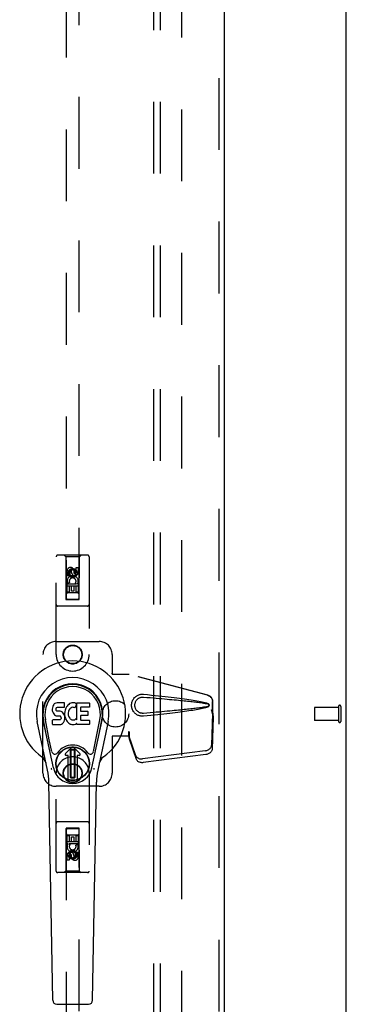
# Model space of a CAD drawing. Header units: inches. Extents: x 0 to 248, y 0 to 160.
# Tile 62 of 73: x 118.64 to 124.83, y 76.33 to 95.01. Entities that reach past the tile are written whole.
import ezdxf

# ---------------------------------------------------------------- set-up
doc = ezdxf.new("R2010")
doc.units = ezdxf.units.IN
doc.header["$LTSCALE"] = 13.627625
doc.header["$MEASUREMENT"] = 0
doc.linetypes.add('HIDDEN', pattern=[0.2, 0.1, -0.1])
doc.layers.get('0').update_dxf_attribs({"linetype": 'CONTINUOUS'})
for name, color, linetype in [('DEFAULT_2', 8, 'HIDDEN'), ('RIGHTHAND_DOOR_ASSEMBLY', 7, 'CONTINUOUS'), ('SUBPANEL', 7, 'CONTINUOUS')]:
    doc.layers.add(name, color=color, linetype=linetype)

msp = doc.modelspace()

# ---------------------------------------------------------------- linework, layer by layer
at = {"color": 3, "linetype": 'Continuous'}
msp.add_line((124.831, 47.943), (124.831, 115.735), dxfattribs=at)
at = {"layer": 'DEFAULT_2', "color": 8, "linetype": 'HIDDEN'}
for p, q in [((121.706, 112.391), (121.706, 51.287)), ((124.227, 81.953), (124.227, 81.725)), ((124.684, 81.963), (124.237, 81.963)), ((124.684, 81.981), (124.684, 81.697)), ((124.727, 81.981), (124.727, 81.697)), ((124.684, 81.715), (124.237, 81.715))]:
    msp.add_line(p, q, dxfattribs=at)
for centre, radius, start, end in [((124.237, 81.953), 0.01, 90, 180), ((124.706, 81.981), 0.0215, 0, 180), ((124.237, 81.725), 0.01, 180, 270), ((124.706, 81.697), 0.0215, 180, 360)]:
    msp.add_arc(centre, radius, start, end, dxfattribs=at)
at = {"layer": 'RIGHTHAND_DOOR_ASSEMBLY', "color": 8, "linetype": 'HIDDEN'}
for p, q in [((122.415, 112.985), (122.415, 50.693)), ((119.519, 112.011), (119.519, 84.009)), ((119.769, 84.009), (119.769, 112.011)), ((119.926, 84.851), (119.361, 84.851)), ((119.514, 84.821), (119.484, 84.851)), ((119.774, 84.821), (119.804, 84.851)), ((119.331, 82.964), (119.331, 84.821)), ((119.774, 84.821), (119.514, 84.821)), ((119.514, 84.821), (119.517, 84.011)), ((119.77, 84.011), (119.774, 84.821)), ((119.956, 84.821), (119.956, 82.964)), ((119.537, 84.462), (119.537, 84.554)), ((119.58, 84.554), (119.58, 84.462)), ((119.644, 84.583), (119.581, 84.547)), ((119.581, 84.547), (119.591, 84.541)), ((119.581, 84.547), (119.581, 84.475)), ((119.581, 84.475), (119.591, 84.481)), ((119.581, 84.475), (119.644, 84.439)), ((119.644, 84.572), (119.591, 84.541)), ((119.591, 84.541), (119.591, 84.481)), ((119.591, 84.481), (119.644, 84.45)), ((119.623, 84.525), (119.623, 84.554)), ((119.706, 84.547), (119.644, 84.583)), ((119.644, 84.583), (119.644, 84.572)), ((119.696, 84.541), (119.644, 84.572)), ((119.644, 84.45), (119.696, 84.481)), ((119.644, 84.439), (119.706, 84.475)), ((119.664, 84.568), (119.664, 84.521)), ((119.706, 84.547), (119.696, 84.541)), ((119.696, 84.481), (119.696, 84.541)), ((119.706, 84.475), (119.696, 84.481)), ((119.706, 84.475), (119.706, 84.547)), ((119.708, 84.618), (119.75, 84.618)), ((119.708, 84.525), (119.708, 84.618)), ((119.75, 84.618), (119.75, 84.525)), ((119.58, 84.462), (119.537, 84.462)), ((119.537, 84.305), (119.715, 84.305)), ((119.537, 84.149), (119.537, 84.305)), ((119.585, 84.33), (119.546, 84.313)), ((119.644, 84.439), (119.644, 84.45)), ((119.715, 84.305), (119.696, 84.318)), ((119.74, 84.309), (119.738, 84.305)), ((119.738, 84.305), (119.75, 84.305)), ((119.75, 84.305), (119.75, 84.149)), ((119.771, 84.261), (119.516, 84.261)), ((119.58, 84.149), (119.537, 84.149)), ((119.729, 84.136), (119.559, 84.136)), ((119.622, 84.263), (119.58, 84.263)), ((119.58, 84.263), (119.58, 84.149)), ((119.622, 84.17), (119.622, 84.263)), ((119.664, 84.17), (119.622, 84.17)), ((119.708, 84.263), (119.664, 84.263)), ((119.664, 84.263), (119.664, 84.17)), ((119.708, 84.149), (119.708, 84.263)), ((119.75, 84.149), (119.708, 84.149)), ((119.517, 84.011), (119.77, 84.011)), ((119.519, 84.013), (119.769, 84.013)), ((119.519, 84.009), (119.769, 84.009)), ((119.926, 83.886), (119.361, 83.886)), ((119.331, 83.214), (120.144, 83.214)), ((119.081, 80.714), (119.081, 82.964)), ((120.394, 82.964), (120.394, 82.611)), ((120.391, 82.594), (120.394, 82.611)), ((120.398, 82.594), (120.394, 82.611)), ((120.391, 82.594), (120.712, 82.594)), ((122.201, 82.191), (120.704, 82.594)), ((122.209, 82.191), (120.712, 82.594)), ((122.294, 81.841), (122.294, 82.071)), ((122.302, 81.841), (122.302, 82.071)), ((122.272, 81.923), (122.294, 81.841)), ((122.293, 81.852), (122.274, 81.237)), ((122.28, 81.923), (122.302, 81.841)), ((122.293, 81.852), (122.307, 81.781)), ((122.295, 81.868), (122.304, 81.812)), ((122.307, 81.781), (122.288, 81.166)), ((122.302, 81.841), (122.294, 81.841)), ((122.304, 81.812), (122.305, 81.801)), ((122.305, 81.801), (122.306, 81.791)), ((122.306, 81.791), (122.307, 81.781)), ((120.712, 81.501), (120.704, 81.501)), ((120.704, 81.501), (120.704, 81.414)), ((120.712, 81.501), (120.712, 81.414)), ((120.712, 81.414), (120.391, 81.414)), ((120.391, 81.414), (120.394, 81.397)), ((120.398, 81.414), (120.394, 81.397)), ((120.394, 81.397), (120.394, 80.714)), ((120.842, 81.043), (120.71, 81.427)), ((120.724, 81.356), (120.71, 81.427)), ((120.715, 81.422), (120.724, 81.356)), ((120.856, 80.972), (120.724, 81.356)), ((122.157, 81.138), (120.969, 80.986)), ((122.17, 81.067), (120.983, 80.915)), ((119.331, 78.856), (119.331, 80.714)), ((119.956, 80.714), (119.956, 78.856)), ((120.144, 80.464), (119.331, 80.464)), ((119.926, 79.791), (119.361, 79.791)), ((119.517, 79.666), (119.514, 78.856)), ((119.517, 79.666), (119.77, 79.666)), ((119.769, 79.668), (119.519, 79.668)), ((119.519, 79.668), (119.519, 51.666)), ((119.769, 79.665), (119.519, 79.665)), ((119.769, 51.666), (119.769, 79.668)), ((119.774, 78.856), (119.77, 79.666)), ((119.537, 79.528), (119.58, 79.528)), ((119.537, 79.372), (119.537, 79.528)), ((119.559, 79.541), (119.729, 79.541)), ((119.58, 79.528), (119.58, 79.415)), ((119.623, 79.507), (119.666, 79.507)), ((119.623, 79.415), (119.623, 79.507)), ((119.666, 79.507), (119.666, 79.415)), ((119.708, 79.528), (119.75, 79.528)), ((119.708, 79.415), (119.708, 79.528)), ((119.75, 79.528), (119.75, 79.372)), ((119.516, 79.416), (119.771, 79.416)), ((119.549, 79.372), (119.537, 79.372)), ((119.548, 79.369), (119.549, 79.372)), ((119.75, 79.372), (119.573, 79.372)), ((119.573, 79.372), (119.591, 79.359)), ((119.58, 79.415), (119.623, 79.415)), ((119.644, 79.239), (119.581, 79.203)), ((119.706, 79.203), (119.644, 79.239)), ((119.644, 79.239), (119.644, 79.227)), ((119.666, 79.415), (119.708, 79.415)), ((119.702, 79.348), (119.741, 79.365)), ((119.537, 79.06), (119.537, 79.152)), ((119.58, 79.06), (119.537, 79.06)), ((119.58, 79.152), (119.58, 79.06)), ((119.581, 79.203), (119.591, 79.197)), ((119.581, 79.203), (119.581, 79.13)), ((119.581, 79.13), (119.591, 79.136)), ((119.581, 79.13), (119.644, 79.094)), ((119.644, 79.227), (119.591, 79.197)), ((119.591, 79.197), (119.591, 79.136)), ((119.591, 79.136), (119.644, 79.106)), ((119.623, 79.11), (119.623, 79.156)), ((119.696, 79.197), (119.644, 79.227)), ((119.644, 79.106), (119.696, 79.136)), ((119.644, 79.094), (119.706, 79.13)), ((119.644, 79.094), (119.644, 79.106)), ((119.664, 79.152), (119.664, 79.124)), ((119.706, 79.203), (119.696, 79.197)), ((119.696, 79.136), (119.696, 79.197)), ((119.706, 79.13), (119.696, 79.136)), ((119.706, 79.13), (119.706, 79.203)), ((119.708, 79.216), (119.75, 79.216)), ((119.708, 79.124), (119.708, 79.216)), ((119.75, 79.216), (119.75, 79.124)), ((119.926, 78.826), (119.361, 78.826)), ((119.514, 78.856), (119.484, 78.826)), ((119.774, 78.856), (119.514, 78.856)), ((119.774, 78.856), (119.804, 78.826))]:
    msp.add_line(p, q, dxfattribs=at)
at = {"layer": 'RIGHTHAND_DOOR_ASSEMBLY', "color": 3, "linetype": 'Continuous'}
msp.add_line((122.519, 112.985), (122.519, 50.693), dxfattribs=at)
at = {"layer": 'RIGHTHAND_DOOR_ASSEMBLY', "color": 7, "linetype": 'Continuous'}
for p, q in [((119.327, 82.043), (119.306, 82.033)), ((119.351, 82.05), (119.327, 82.043)), ((119.49, 82.05), (119.351, 82.05)), ((119.492, 82.007), (119.49, 82.05)), ((119.607, 82.042), (119.586, 82.033)), ((119.628, 82.047), (119.607, 82.042)), ((119.65, 82.049), (119.628, 82.047)), ((119.673, 82.048), (119.65, 82.049)), ((119.684, 82.047), (119.673, 82.048)), ((119.695, 82.043), (119.684, 82.047)), ((119.713, 82.031), (119.695, 82.043)), ((119.724, 82.048), (119.96, 82.048)), ((119.724, 81.723), (119.724, 82.048)), ((119.965, 82.044), (119.965, 81.969)), ((119.259, 81.953), (119.258, 81.929)), ((119.258, 81.929), (119.258, 81.905)), ((119.258, 81.905), (119.262, 81.882)), ((119.265, 81.976), (119.259, 81.953)), ((119.262, 81.882), (119.271, 81.86)), ((119.274, 81.999), (119.265, 81.976)), ((119.271, 81.86), (119.284, 81.84)), ((119.288, 82.019), (119.274, 81.999)), ((119.296, 82.027), (119.288, 82.019)), ((119.306, 82.033), (119.296, 82.027)), ((119.329, 81.933), (119.331, 81.948)), ((119.329, 81.918), (119.329, 81.933)), ((119.329, 81.91), (119.329, 81.918)), ((119.332, 81.903), (119.329, 81.91)), ((119.331, 81.948), (119.335, 81.954)), ((119.336, 81.897), (119.332, 81.903)), ((119.335, 81.954), (119.34, 81.959)), ((119.342, 81.893), (119.336, 81.897)), ((119.34, 81.959), (119.355, 81.964)), ((119.357, 81.889), (119.342, 81.893)), ((119.355, 81.964), (119.37, 81.965)), ((119.381, 81.889), (119.357, 81.889)), ((119.37, 81.965), (119.482, 81.965)), ((119.405, 81.888), (119.381, 81.889)), ((119.428, 81.883), (119.405, 81.888)), ((119.439, 81.878), (119.428, 81.883)), ((119.449, 81.871), (119.439, 81.878)), ((119.466, 81.854), (119.449, 81.871)), ((119.479, 81.834), (119.466, 81.854)), ((119.482, 81.965), (119.488, 81.965)), ((119.488, 81.965), (119.49, 81.971)), ((119.49, 81.971), (119.491, 81.984)), ((119.494, 81.886), (119.49, 81.842)), ((119.491, 81.984), (119.492, 82.007)), ((119.499, 81.908), (119.494, 81.886)), ((119.505, 81.93), (119.499, 81.908)), ((119.513, 81.95), (119.505, 81.93)), ((119.524, 81.97), (119.513, 81.95)), ((119.537, 81.988), (119.524, 81.97)), ((119.552, 82.005), (119.537, 81.988)), ((119.568, 82.02), (119.552, 82.005)), ((119.56, 81.857), (119.559, 81.831)), ((119.563, 81.884), (119.56, 81.857)), ((119.567, 81.897), (119.563, 81.884)), ((119.573, 81.909), (119.567, 81.897)), ((119.586, 82.033), (119.568, 82.02)), ((119.587, 81.932), (119.573, 81.909)), ((119.595, 81.942), (119.587, 81.932)), ((119.606, 81.95), (119.595, 81.942)), ((119.631, 81.96), (119.606, 81.95)), ((119.644, 81.964), (119.631, 81.96)), ((119.657, 81.963), (119.644, 81.964)), ((119.67, 81.96), (119.657, 81.963)), ((119.683, 81.955), (119.67, 81.96)), ((119.715, 82.026), (119.689, 81.958)), ((119.794, 81.96), (119.794, 81.893)), ((119.96, 81.965), (119.798, 81.965)), ((119.798, 81.888), (119.929, 81.888)), ((119.934, 81.884), (119.934, 81.811)), ((119.167, 80.769), (118.97, 81.695)), ((119.278, 80.816), (119.085, 81.72)), ((119.134, 81.493), (119.089, 81.721)), ((119.201, 81.347), (119.127, 81.728)), ((119.26, 81.644), (119.26, 81.718)), ((119.324, 81.723), (119.265, 81.723)), ((119.284, 81.84), (119.3, 81.822)), ((119.3, 81.822), (119.32, 81.809)), ((119.32, 81.809), (119.331, 81.805)), ((119.385, 81.724), (119.324, 81.723)), ((119.331, 81.805), (119.343, 81.803)), ((119.343, 81.803), (119.39, 81.802)), ((119.4, 81.725), (119.385, 81.724)), ((119.39, 81.802), (119.398, 81.802)), ((119.398, 81.802), (119.405, 81.799)), ((119.406, 81.728), (119.4, 81.725)), ((119.405, 81.799), (119.411, 81.795)), ((119.412, 81.734), (119.406, 81.728)), ((119.411, 81.795), (119.416, 81.789)), ((119.421, 81.746), (119.412, 81.734)), ((119.416, 81.789), (119.422, 81.775)), ((119.424, 81.753), (119.421, 81.746)), ((119.422, 81.775), (119.425, 81.76)), ((119.425, 81.76), (119.424, 81.753)), ((119.452, 81.658), (119.469, 81.675)), ((119.469, 81.675), (119.476, 81.685)), ((119.476, 81.685), (119.481, 81.696)), ((119.489, 81.812), (119.479, 81.834)), ((119.481, 81.696), (119.49, 81.718)), ((119.495, 81.789), (119.489, 81.812)), ((119.49, 81.842), (119.491, 81.82)), ((119.49, 81.718), (119.496, 81.741)), ((119.491, 81.82), (119.494, 81.798)), ((119.494, 81.798), (119.498, 81.776)), ((119.498, 81.765), (119.495, 81.789)), ((119.496, 81.741), (119.498, 81.765)), ((119.498, 81.776), (119.505, 81.755)), ((119.505, 81.755), (119.527, 81.715)), ((119.527, 81.715), (119.539, 81.697)), ((119.539, 81.697), (119.554, 81.68)), ((119.554, 81.68), (119.571, 81.665)), ((119.559, 81.831), (119.561, 81.817)), ((119.561, 81.817), (119.564, 81.805)), ((119.564, 81.805), (119.574, 81.78)), ((119.571, 81.665), (119.588, 81.651)), ((119.574, 81.78), (119.587, 81.757)), ((119.587, 81.757), (119.596, 81.747)), ((119.596, 81.747), (119.606, 81.738)), ((119.606, 81.738), (119.617, 81.73)), ((119.617, 81.73), (119.63, 81.725)), ((119.63, 81.725), (119.643, 81.723)), ((119.643, 81.723), (119.656, 81.723)), ((119.656, 81.723), (119.669, 81.725)), ((119.669, 81.725), (119.682, 81.729)), ((119.682, 81.729), (119.694, 81.734)), ((119.694, 81.734), (119.705, 81.742)), ((119.712, 81.74), (119.724, 81.723)), ((119.795, 81.802), (119.795, 81.724)), ((119.929, 81.806), (119.799, 81.806)), ((119.799, 81.72), (119.961, 81.72)), ((119.965, 81.715), (119.965, 81.643)), ((120.01, 80.816), (120.202, 81.72)), ((120.086, 81.347), (120.161, 81.728)), ((120.318, 81.695), (120.12, 80.769)), ((120.154, 81.493), (120.198, 81.721)), ((119.265, 81.639), (119.409, 81.639)), ((119.409, 81.639), (119.421, 81.64)), ((119.421, 81.64), (119.432, 81.644)), ((119.432, 81.644), (119.452, 81.658)), ((119.588, 81.651), (119.598, 81.646)), ((119.598, 81.646), (119.609, 81.643)), ((119.609, 81.643), (119.63, 81.637)), ((119.63, 81.637), (119.652, 81.635)), ((119.652, 81.635), (119.674, 81.638)), ((119.674, 81.638), (119.696, 81.644)), ((119.696, 81.644), (119.715, 81.656)), ((119.725, 81.656), (119.715, 81.656)), ((119.715, 81.656), (119.715, 81.656)), ((119.725, 81.643), (119.725, 81.656)), ((119.961, 81.639), (119.73, 81.639)), ((119.249, 81.122), (119.201, 81.347)), ((120.038, 81.122), (120.086, 81.347)), ((119.506, 81.085), (119.616, 81.196)), ((119.616, 81.196), (119.506, 81.085)), ((119.6, 81.158), (119.614, 81.172)), ((119.614, 81.144), (119.6, 81.158)), ((119.6, 80.631), (119.6, 81.158)), ((119.614, 81.172), (119.673, 81.172)), ((119.614, 81.172), (119.628, 81.158)), ((119.628, 81.158), (119.614, 81.144)), ((119.614, 80.644), (119.614, 81.144)), ((119.628, 81.158), (119.659, 81.158)), ((119.659, 81.158), (119.673, 81.172)), ((119.673, 81.144), (119.659, 81.158)), ((119.782, 81.085), (119.672, 81.196)), ((119.672, 81.196), (119.782, 81.085)), ((119.673, 81.172), (119.687, 81.158)), ((119.687, 81.158), (119.673, 81.144)), ((119.673, 81.144), (119.673, 80.644)), ((119.687, 81.158), (119.687, 80.631)), ((119.561, 81.052), (119.519, 81.052)), ((119.561, 81.052), (119.519, 81.052)), ((119.561, 81.052), (119.561, 81.052)), ((119.561, 80.592), (119.561, 81.052)), ((119.561, 80.593), (119.561, 81.052)), ((119.768, 81.052), (119.726, 81.052)), ((119.768, 81.052), (119.726, 81.052)), ((119.726, 81.052), (119.726, 81.052)), ((119.726, 81.052), (119.726, 80.593)), ((119.726, 81.052), (119.726, 80.592)), ((119.265, 76.404), (119.193, 80.544)), ((119.6, 80.631), (119.614, 80.644)), ((119.614, 80.617), (119.6, 80.631)), ((119.614, 80.644), (119.628, 80.63)), ((119.628, 80.63), (119.614, 80.617)), ((119.673, 80.617), (119.614, 80.617)), ((119.659, 80.63), (119.628, 80.63)), ((119.659, 80.63), (119.673, 80.644)), ((119.673, 80.617), (119.659, 80.63)), ((119.673, 80.644), (119.687, 80.631)), ((119.687, 80.631), (119.673, 80.617)), ((120.022, 76.404), (120.095, 80.544)), ((119.344, 76.327), (119.944, 76.327))]:
    msp.add_line(p, q, dxfattribs=at)
at = {"layer": 'RIGHTHAND_DOOR_ASSEMBLY', "color": 8, "linetype": 'HIDDEN'}
for points in [[(120.988, 81.796), (120.975, 81.795), (120.962, 81.795), (120.949, 81.796), (120.936, 81.797), (120.923, 81.8), (120.911, 81.803), (120.899, 81.807), (120.887, 81.811), (120.875, 81.817), (120.863, 81.823), (120.852, 81.83), (120.841, 81.839), (120.829, 81.848), (120.818, 81.859), (120.807, 81.872), (120.797, 81.886), (120.787, 81.901), (120.779, 81.918), (120.773, 81.934), (120.768, 81.951), (120.764, 81.968), (120.762, 81.986), (120.761, 82.003), (120.762, 82.02), (120.764, 82.037), (120.767, 82.055), (120.772, 82.072), (120.779, 82.088), (120.787, 82.104), (120.796, 82.12), (120.806, 82.134), (120.817, 82.147), (120.828, 82.158), (120.84, 82.168), (120.851, 82.176), (120.863, 82.184), (120.874, 82.19), (120.886, 82.196), (120.898, 82.201), (120.91, 82.205), (120.923, 82.208), (120.936, 82.21), (120.949, 82.212)], [(120.988, 81.849), (120.978, 81.849), (120.969, 81.849), (120.96, 81.85), (120.95, 81.851), (120.941, 81.853), (120.932, 81.855), (120.923, 81.858), (120.914, 81.862), (120.906, 81.866), (120.898, 81.87), (120.889, 81.876), (120.881, 81.882), (120.873, 81.889), (120.865, 81.897), (120.857, 81.906), (120.85, 81.916), (120.843, 81.927), (120.837, 81.938), (120.833, 81.949), (120.829, 81.96), (120.827, 81.971), (120.825, 81.982), (120.824, 81.993), (120.823, 82.003), (120.824, 82.013), (120.825, 82.024), (120.826, 82.034), (120.829, 82.045), (120.832, 82.056), (120.837, 82.068), (120.842, 82.079), (120.849, 82.09), (120.856, 82.1), (120.864, 82.11), (120.872, 82.118), (120.88, 82.125), (120.888, 82.131), (120.897, 82.137), (120.905, 82.141), (120.914, 82.146), (120.922, 82.149), (120.931, 82.152), (120.941, 82.155), (120.95, 82.157), (120.959, 82.158), (120.969, 82.159), (120.978, 82.159), (120.988, 82.158)], [(120.949, 82.212), (120.962, 82.213), (120.975, 82.213), (120.988, 82.212)], [(120.988, 82.212), (121.063, 82.204), (121.136, 82.197), (121.206, 82.19), (121.272, 82.183), (121.337, 82.176), (121.398, 82.169), (121.457, 82.162), (121.514, 82.156), (121.568, 82.149), (121.62, 82.143), (121.67, 82.137), (121.718, 82.131), (121.763, 82.125), (121.807, 82.119), (121.849, 82.113), (121.89, 82.107), (121.928, 82.101), (121.965, 82.095), (122, 82.088), (122.034, 82.082), (122.067, 82.076), (122.097, 82.069), (122.127, 82.063), (122.155, 82.055), (122.181, 82.047), (122.206, 82.039)], [(120.988, 82.158), (121.051, 82.153), (121.112, 82.148), (121.171, 82.143), (121.228, 82.138), (121.283, 82.133), (121.336, 82.128), (121.387, 82.124), (121.435, 82.12), (121.482, 82.115), (121.527, 82.111), (121.57, 82.107), (121.612, 82.103), (121.651, 82.099), (121.689, 82.096), (121.725, 82.092), (121.759, 82.089), (121.792, 82.085), (121.823, 82.082), (121.853, 82.079), (121.882, 82.076), (121.911, 82.073), (121.938, 82.069), (121.965, 82.066), (121.992, 82.063), (122.019, 82.059), (122.046, 82.056), (122.073, 82.052), (122.1, 82.048), (122.126, 82.044), (122.153, 82.039), (122.18, 82.034), (122.206, 82.028)], [(122.201, 82.191), (122.214, 82.187), (122.227, 82.182), (122.238, 82.175), (122.249, 82.166), (122.259, 82.157), (122.268, 82.147), (122.276, 82.136), (122.282, 82.124), (122.287, 82.111), (122.291, 82.098), (122.293, 82.084), (122.294, 82.071)], [(122.206, 82.039), (122.212, 82.036), (122.217, 82.032), (122.222, 82.027), (122.225, 82.022), (122.228, 82.016), (122.23, 82.01), (122.23, 82.004), (122.23, 81.998), (122.228, 81.992), (122.226, 81.986), (122.222, 81.981), (122.217, 81.976), (122.212, 81.972), (122.206, 81.969)], [(122.302, 82.071), (122.301, 82.084), (122.299, 82.098), (122.295, 82.111), (122.29, 82.124), (122.283, 82.136), (122.276, 82.147), (122.267, 82.157), (122.257, 82.166), (122.246, 82.175), (122.234, 82.182), (122.222, 82.187), (122.209, 82.191)], [(122.206, 81.98), (122.18, 81.974), (122.153, 81.968), (122.127, 81.964), (122.1, 81.959), (122.073, 81.955), (122.046, 81.952), (122.02, 81.948), (121.993, 81.945), (121.966, 81.941), (121.939, 81.938), (121.911, 81.935), (121.883, 81.932), (121.854, 81.929), (121.824, 81.926), (121.793, 81.922), (121.76, 81.919), (121.726, 81.915), (121.69, 81.912), (121.652, 81.908), (121.612, 81.904), (121.571, 81.9), (121.528, 81.896), (121.483, 81.892), (121.436, 81.888), (121.387, 81.884), (121.336, 81.879), (121.284, 81.874), (121.229, 81.87), (121.172, 81.865), (121.112, 81.86), (121.051, 81.855), (120.988, 81.849)], [(122.206, 81.969), (122.183, 81.961), (122.159, 81.953), (122.134, 81.947), (122.107, 81.94), (122.08, 81.934), (122.05, 81.928), (122.02, 81.923), (121.988, 81.917), (121.955, 81.911), (121.921, 81.906), (121.885, 81.9), (121.847, 81.895), (121.808, 81.889), (121.767, 81.883), (121.725, 81.878), (121.681, 81.872), (121.635, 81.866), (121.587, 81.86), (121.537, 81.855), (121.486, 81.849), (121.432, 81.842), (121.375, 81.836), (121.317, 81.83), (121.256, 81.823), (121.193, 81.817), (121.127, 81.81), (121.059, 81.803), (120.988, 81.796)], [(122.206, 82.028), (122.211, 82.026), (122.216, 82.024), (122.219, 82.02), (122.223, 82.017), (122.225, 82.013), (122.226, 82.008), (122.226, 82.004), (122.226, 81.999), (122.225, 81.995), (122.222, 81.991), (122.219, 81.987), (122.215, 81.984), (122.211, 81.981), (122.206, 81.98)], [(122.272, 81.923), (122.277, 81.903), (122.283, 81.884), (122.288, 81.865), (122.294, 81.847), (122.299, 81.829), (122.304, 81.812)], [(122.28, 81.923), (122.282, 81.913), (122.285, 81.904), (122.288, 81.894), (122.29, 81.885), (122.293, 81.877), (122.295, 81.868)], [(122.295, 81.868), (122.295, 81.866), (122.295, 81.863), (122.294, 81.86), (122.294, 81.857), (122.294, 81.855), (122.293, 81.852)], [(120.704, 81.501), (120.707, 81.481), (120.709, 81.461), (120.712, 81.441), (120.715, 81.422)], [(120.712, 81.501), (120.712, 81.491), (120.711, 81.461)], [(120.711, 81.443), (120.711, 81.437), (120.711, 81.435), (120.711, 81.432), (120.71, 81.43), (120.71, 81.427)], [(120.719, 81.394), (120.717, 81.405), (120.715, 81.423), (120.713, 81.439), (120.712, 81.453), (120.711, 81.466), (120.711, 81.474)], [(120.711, 81.461), (120.711, 81.452), (120.711, 81.443)], [(122.157, 81.138), (122.172, 81.141), (122.187, 81.145), (122.201, 81.15), (122.215, 81.157), (122.228, 81.164), (122.239, 81.173), (122.249, 81.183), (122.258, 81.193), (122.264, 81.203), (122.269, 81.215), (122.273, 81.226), (122.274, 81.237)], [(122.288, 81.166), (122.286, 81.155), (122.283, 81.144), (122.278, 81.132), (122.271, 81.122), (122.263, 81.111), (122.253, 81.102), (122.241, 81.093), (122.228, 81.086), (122.215, 81.079), (122.2, 81.074), (122.186, 81.07), (122.17, 81.067)], [(120.842, 81.043), (120.846, 81.034), (120.852, 81.025), (120.859, 81.016), (120.868, 81.009), (120.878, 81.002), (120.889, 80.996), (120.901, 80.992), (120.913, 80.988), (120.927, 80.986), (120.941, 80.984), (120.955, 80.984), (120.969, 80.986)], [(120.983, 80.915), (120.968, 80.913), (120.954, 80.913), (120.94, 80.915), (120.927, 80.917), (120.914, 80.921), (120.902, 80.925), (120.891, 80.931), (120.881, 80.938), (120.873, 80.945), (120.866, 80.954), (120.86, 80.963), (120.856, 80.972)]]:
    msp.add_lwpolyline(points, dxfattribs=at)
at = {"layer": 'RIGHTHAND_DOOR_ASSEMBLY', "color": 7, "linetype": 'Continuous'}
for points in [[(119.246, 80.786), (119.244, 80.791), (119.242, 80.797), (119.241, 80.802), (119.239, 80.808)], [(120.048, 80.808), (120.047, 80.802), (120.045, 80.797), (120.044, 80.791), (120.042, 80.786)]]:
    msp.add_lwpolyline(points, dxfattribs=at)
at = {"layer": 'RIGHTHAND_DOOR_ASSEMBLY', "color": 8, "linetype": 'HIDDEN'}
for centre, radius in [((119.644, 84.511), 0.085), ((119.644, 84.511), 0.0845), ((119.644, 82.964), 0.18), ((119.644, 82.964), 0.172), ((119.644, 80.714), 0.18), ((119.644, 80.714), 0.172), ((119.644, 79.166), 0.085), ((119.644, 79.166), 0.0845)]:
    msp.add_circle(centre, radius, dxfattribs=at)
at = {"layer": 'RIGHTHAND_DOOR_ASSEMBLY', "color": 7, "linetype": 'Continuous'}
for radius in [0.317, 0.313]:
    msp.add_circle((119.644, 80.894), radius, dxfattribs=at)
at = {"layer": 'RIGHTHAND_DOOR_ASSEMBLY', "color": 8, "linetype": 'HIDDEN'}
for centre, radius, start, end in [((119.361, 84.821), 0.03, 90, 180), ((119.926, 84.821), 0.03, 0, 90), ((119.602, 84.554), 0.0644, 12.2995, 180.0775), ((119.602, 84.554), 0.0219, 359.9011, 180), ((119.687, 84.525), 0.0635, 180, 360), ((119.686, 84.525), 0.0219, 190.307, 360), ((119.644, 84.355), 0.107, 334.2636, 203.4027), ((119.644, 84.355), 0.0639, 324.8895, 203.4026), ((119.559, 84.096), 0.04, 90, 180), ((119.729, 84.096), 0.04, 0, 90), ((119.361, 83.916), 0.03, 180, 270), ((119.559, 84.051), 0.04, 180, 270), ((119.729, 84.051), 0.04, 270, 360), ((119.926, 83.916), 0.03, 270, 360), ((119.331, 82.964), 0.25, 90, 180), ((120.144, 82.964), 0.25, 0, 90), ((119.644, 82.964), 0.312, 180, 360), ((119.644, 80.714), 0.312, 0, 180), ((119.331, 80.714), 0.25, 180, 270), ((120.144, 80.714), 0.25, 270, 360), ((119.361, 79.761), 0.03, 90, 180), ((119.559, 79.626), 0.04, 90, 180), ((119.729, 79.626), 0.04, 0, 90), ((119.926, 79.761), 0.03, 0, 90), ((119.559, 79.581), 0.04, 180, 270), ((119.729, 79.581), 0.04, 270, 360), ((119.644, 79.323), 0.107, 154.2636, 23.4027), ((119.644, 79.323), 0.0639, 144.8895, 23.4026), ((119.601, 79.152), 0.0635, 0, 180), ((119.602, 79.152), 0.0219, 10.307, 180), ((119.686, 79.124), 0.0644, 192.2995, 0.0775), ((119.686, 79.124), 0.0219, 179.9011, 360), ((119.361, 78.856), 0.03, 180, 270), ((119.926, 78.856), 0.03, 270, 360)]:
    msp.add_arc(centre, radius, start, end, dxfattribs=at)
at = {"layer": 'RIGHTHAND_DOOR_ASSEMBLY', "color": 7, "linetype": 'Continuous'}
for centre, radius, start, end in [((119.644, 81.839), 1.004, 305.5066, 234.4934), ((119.644, 81.839), 0.689, 347.9703, 192.0297), ((119.644, 81.839), 0.571, 347.9703, 192.0297), ((119.644, 81.829), 0.527, 348.9402, 191.0594), ((119.96, 82.044), 0.00448, 0, 90), ((119.684, 81.959), 0.00448, 246.1578, 339.0016), ((119.711, 82.028), 0.00448, 339.0016, 51.8729), ((119.798, 81.96), 0.00448, 90, 180), ((119.798, 81.893), 0.00448, 180, 270), ((119.929, 81.884), 0.00448, 0, 90), ((119.96, 81.969), 0.00448, 270, 360), ((119.265, 81.718), 0.00448, 90, 180.0119), ((119.708, 81.738), 0.00448, 34.0893, 127.3444), ((119.799, 81.802), 0.00448, 90, 180), ((119.799, 81.724), 0.00448, 180, 270), ((119.929, 81.811), 0.00448, 270, 360), ((119.961, 81.715), 0.00448, 0, 90), ((119.265, 81.644), 0.00483, 180, 270), ((119.73, 81.643), 0.00448, 180, 270), ((119.961, 81.643), 0.00448, 270, 360), ((119.307, 81.134), 0.0591, 192.0297, 324.5763), ((119.644, 80.894), 0.354, 35.4237, 144.5763), ((119.644, 81.168), 0.0394, 45, 135), ((119.644, 81.168), 0.0392, 45, 135), ((119.981, 81.134), 0.0591, 215.4237, 347.9703), ((118.946, 80.861), 0.197, 12.0297, 54.4934), ((119.519, 81.071), 0.0197, 135, 270), ((119.519, 81.071), 0.0195, 135, 270), ((119.768, 81.071), 0.0197, 270, 45), ((119.768, 81.071), 0.0195, 270, 45), ((120.341, 80.861), 0.197, 125.5066, 167.9703), ((118.012, 80.523), 1.181, 1, 12.0297), ((119.644, 80.894), 0.374, 192.0297, 347.9703), ((121.275, 80.523), 1.181, 167.9703, 179), ((119.644, 80.894), 0.313, 254.7027, 285.2973), ((119.344, 76.406), 0.0787, 181, 270), ((119.944, 76.406), 0.0787, 270, 359)]:
    msp.add_arc(centre, radius, start, end, dxfattribs=at)
msp.add_ellipse((119.644, 81.829), major_axis=(0, 0.565), ratio=0.999848, start_param=-1.76365, end_param=1.76365, dxfattribs=at)
at = {"layer": 'SUBPANEL', "color": 8, "linetype": 'HIDDEN'}
for p, q in [((121.175, 109.808), (121.175, 53.87)), ((121.3, 109.808), (121.3, 53.87))]:
    msp.add_line(p, q, dxfattribs=at)
msp.add_circle((120.456, 81.839), 0.25, dxfattribs=at)

doc.saveas('drawing.dxf')
